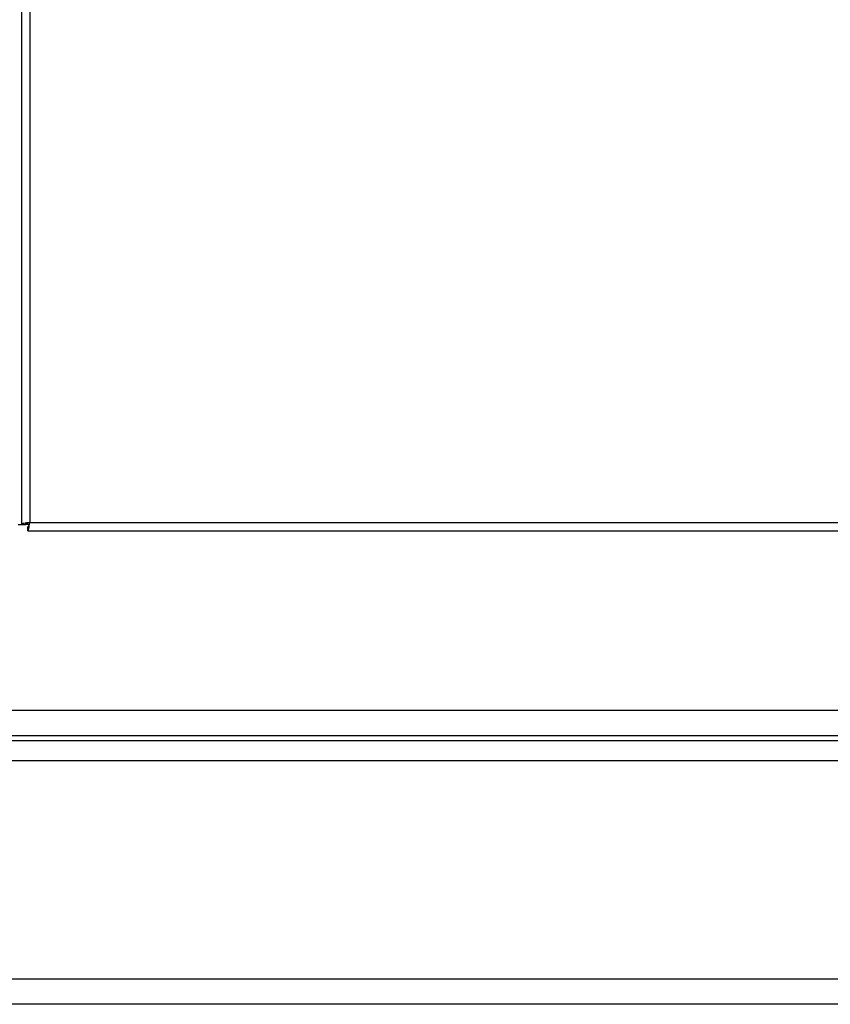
# Model space of a CAD drawing. Header units: millimetres. Extents: x 42 to 514, y 147 to 318.
# Tile 64 of 90: x 376.68 to 384.74, y 150.73 to 160.51. Entities that reach past the tile are written whole.
import ezdxf

# ---------------------------------------------------------------- set-up
doc = ezdxf.new("R2010")
doc.units = ezdxf.units.MM

msp = doc.modelspace()

# ---------------------------------------------------------------- linework, layer by layer
at = {"color": 7, "linetype": 'Continuous', "lineweight": 25}
for p, q in [((376.6984, 197.3346), (376.6984, 155.4984)), ((376.7817, 197.3165), (376.7817, 155.5165)), ((376.6651, 155.4984), (376.6984, 155.4984)), ((376.6984, 155.4984), (376.7401, 155.4984)), ((376.7765, 155.4984), (376.7401, 155.4984)), ((376.7636, 155.4332), (376.7636, 155.4748)), ((376.7636, 155.4332), (408.8998, 155.4332)), ((376.7817, 155.5165), (408.8817, 155.5165)), ((409.2317, 153.6498), (327.3484, 153.6498)), ((388.4151, 153.3998), (335.7817, 153.3998)), ((387.8851, 153.3498), (362.3017, 153.3498)), ((388.2151, 153.1498), (335.9817, 153.1498)), ((388.2151, 150.9832), (335.9817, 150.9832)), ((388.1984, 150.7332), (335.9984, 150.7332))]:
    msp.add_line(p, q, dxfattribs=at)
for points, knots in [([(376.7817, 155.5165), (376.7708, 155.515), (376.749, 155.512), (376.7214, 155.5075), (376.7021, 155.5029), (376.6996, 155.4999), (376.6984, 155.4984)], [0, 0, 0, 0, 0.250002, 0.499999, 0.75001, 1, 1, 1, 1]), ([(376.7817, 155.5165), (376.7763, 155.515), (376.7653, 155.512), (376.7516, 155.5075), (376.7419, 155.5029), (376.7407, 155.4999), (376.7401, 155.4984)], [0, 0, 0, 0, 0.249995, 0.500013, 0.750032, 1, 1, 1, 1]), ([(376.7636, 155.4332), (376.7651, 155.4344), (376.7681, 155.4369), (376.7727, 155.4562), (376.7772, 155.4838), (376.7802, 155.5056), (376.7817, 155.5165)], [0, 0, 0, 0, 0.249989, 0.499998, 0.749999, 1, 1, 1, 1]), ([(376.7636, 155.4748), (376.7651, 155.4755), (376.7681, 155.4767), (376.7727, 155.4864), (376.7772, 155.5001), (376.7802, 155.5111), (376.7817, 155.5165)], [0, 0, 0, 0, 0.249968, 0.499988, 0.749992, 1, 1, 1, 1])]:
    msp.add_open_spline(points, degree=3, knots=knots, dxfattribs=at)

doc.saveas('drawing.dxf')
